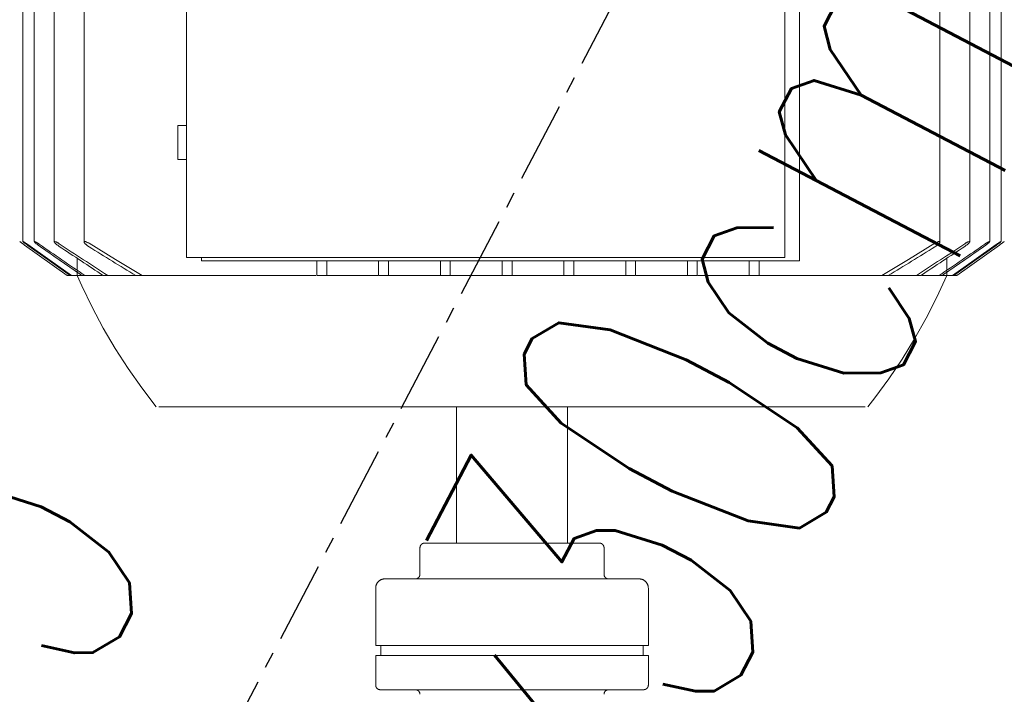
# Model space of a CAD drawing. Header units: millimetres. Extents: x -303 to 588072, y -379 to 357555.
# Tile 33 of 88: x 562927 to 562985, y 340272 to 340312. Entities that reach past the tile are written whole.
import ezdxf

# ---------------------------------------------------------------- set-up
doc = ezdxf.new("R2010")
doc.units = ezdxf.units.MM
doc.header["$LTSCALE"] = 0.15
doc.header["$MEASUREMENT"] = 0
doc.linetypes.add('CENTER', pattern=[50.8, 31.75, -6.35, 6.35, -6.35])
for name, color, linetype in [('3', 4, 'Continuous'), ('3_pompownia.K_IR', 7, 'Continuous'), ('RFD_3', 4, 'Continuous'), ('RFD_4', 6, 'CENTER')]:
    doc.layers.add(name, color=color, linetype=linetype)
doc.styles.add('txt3', font='simplex.shx', dxfattribs={"width": 0.75, "height": 20})

# ---------------------------------------------------------------- blocks, each defined once
blk = doc.blocks.new('rfrefrffff')
at = {"layer": '3_pompownia.K_IR', "color": 254, "linetype": 'Continuous', "lineweight": 15}
for p, q in [((562927.502, 340358.98), (562927.502, 340298.983)), ((562928.167, 340358.985), (562928.167, 340298.978)), ((562929.338, 340358.993), (562929.338, 340298.97)), ((562931.087, 340359.006), (562931.087, 340298.957)), ((562981.307, 340298.957), (562981.307, 340359.006)), ((562983.056, 340298.97), (562983.056, 340358.993)), ((562984.227, 340298.978), (562984.227, 340358.985)), ((562984.892, 340298.983), (562984.892, 340358.98)), ((562937.097, 340322.542), (562937.097, 340298.042)), ((562972.197, 340298.042), (562972.197, 340322.542)), ((562973.074, 340322.742), (562973.074, 340297.842)), ((562937.097, 340305.792), (562936.597, 340305.792)), ((562936.597, 340305.792), (562936.597, 340303.792)), ((562936.597, 340303.792), (562937.097, 340303.792)), ((562927.598, 340298.776), (562930.097, 340296.992)), ((562982.297, 340296.992), (562984.795, 340298.776)), ((562930.677, 340298.005), (562930.677, 340296.992)), ((562937.097, 340298.042), (562972.197, 340298.042)), ((562937.974, 340298.042), (562937.974, 340297.842)), ((562973.074, 340297.842), (562937.974, 340297.842)), ((562944.742, 340297.841), (562944.742, 340296.992)), ((562945.322, 340296.992), (562945.322, 340297.842)), ((562948.367, 340297.841), (562948.367, 340296.992)), ((562948.947, 340297.842), (562948.947, 340296.992)), ((562951.992, 340296.992), (562951.992, 340297.842)), ((562952.572, 340297.842), (562952.572, 340296.992)), ((562955.617, 340296.992), (562955.617, 340297.842)), ((562956.197, 340297.842), (562956.197, 340296.992)), ((562959.242, 340296.992), (562959.242, 340297.842)), ((562959.822, 340297.842), (562959.822, 340296.992)), ((562962.867, 340296.992), (562962.867, 340297.842)), ((562963.447, 340297.841), (562963.447, 340296.992)), ((562966.492, 340297.842), (562966.492, 340296.992)), ((562967.072, 340296.992), (562967.072, 340297.841)), ((562970.117, 340297.829), (562970.117, 340296.992)), ((562981.717, 340296.992), (562981.717, 340298.005)), ((562930.275, 340296.992), (562930.097, 340296.992)), ((562930.275, 340296.992), (562930.35, 340296.992)), ((562930.914, 340296.992), (562930.35, 340296.992)), ((562930.963, 340296.992), (562931.124, 340296.992)), ((562931.791, 340296.992), (562931.124, 340296.992)), ((562932.154, 340296.992), (562931.732, 340296.992)), ((562932.213, 340296.992), (562932.47, 340296.992)), ((562933.257, 340296.992), (562932.47, 340296.992)), ((562934.096, 340296.992), (562933.136, 340296.992)), ((562934.119, 340296.992), (562934.495, 340296.992)), ((562935.36, 340296.992), (562934.495, 340296.992)), ((562944.694, 340296.992), (562935.251, 340296.992)), ((562944.742, 340296.992), (562945.322, 340296.992)), ((562948.324, 340296.992), (562945.296, 340296.992)), ((562948.367, 340296.992), (562948.947, 340296.992)), ((562951.98, 340296.992), (562948.907, 340296.992)), ((562951.992, 340296.992), (562952.572, 340296.992)), ((562955.613, 340296.992), (562952.558, 340296.992)), ((562955.617, 340296.992), (562956.197, 340296.992)), ((562959.257, 340296.992), (562956.197, 340296.992)), ((562959.242, 340296.992), (562959.822, 340296.992)), ((562962.899, 340296.992), (562959.836, 340296.992)), ((562962.867, 340296.992), (562963.447, 340296.992)), ((562966.495, 340296.992), (562963.487, 340296.992)), ((562966.492, 340296.992), (562967.072, 340296.992)), ((562970.169, 340296.992), (562967.097, 340296.992)), ((562970.117, 340296.992), (562970.697, 340296.992)), ((562977.091, 340296.992), (562970.725, 340296.992)), ((562977.898, 340296.992), (562976.98, 340296.992)), ((562977.898, 340296.992), (562978.275, 340296.992)), ((562979.258, 340296.992), (562978.298, 340296.992)), ((562979.923, 340296.992), (562979.137, 340296.992)), ((562979.923, 340296.992), (562980.181, 340296.992)), ((562980.661, 340296.992), (562980.249, 340296.992)), ((562981.27, 340296.992), (562980.603, 340296.992)), ((562981.27, 340296.992), (562981.43, 340296.992)), ((562982.044, 340296.992), (562981.48, 340296.992)), ((562982.044, 340296.992), (562982.119, 340296.992)), ((562982.297, 340296.992), (562982.119, 340296.992)), ((562956.197, 340289.292), (562935.469, 340289.292)), ((562952.947, 340289.292), (562952.947, 340281.288)), ((562976.925, 340289.292), (562956.197, 340289.292)), ((562959.447, 340281.287), (562959.447, 340289.292)), ((562950.797, 340281.022), (562950.797, 340279.462)), ((562961.597, 340279.462), (562961.597, 340281.022)), ((562948.197, 340278.652), (562948.197, 340275.292)), ((562964.197, 340275.292), (562964.197, 340278.652)), ((562956.197, 340275.292), (562948.197, 340275.292)), ((562948.497, 340275.292), (562948.497, 340274.692)), ((562964.197, 340275.292), (562956.197, 340275.292)), ((562963.897, 340274.692), (562963.897, 340275.292)), ((562948.197, 340274.692), (562948.197, 340272.962)), ((562956.197, 340274.692), (562948.197, 340274.692)), ((562964.197, 340274.692), (562956.197, 340274.692)), ((562964.197, 340272.962), (562964.197, 340274.692))]:
    blk.add_line(p, q, dxfattribs=at)
at = {"layer": '3_pompownia.K_IR', "color": 254, "linetype": 'Continuous', "lineweight": 15, "flags": 128}
for points in [[(562927.314, 340298.981), (562927.308, 340298.984), (562927.31, 340298.983), (562927.314, 340298.98), (562927.33, 340298.968), (562927.341, 340298.96), (562927.355, 340298.951), (562927.37, 340298.94), (562927.386, 340298.928), (562927.404, 340298.915), (562927.423, 340298.901), (562927.443, 340298.887), (562927.464, 340298.872), (562927.485, 340298.857), (562927.507, 340298.841), (562927.553, 340298.809), (562927.598, 340298.776)], [(562927.792, 340298.754), (562927.746, 340298.787), (562927.701, 340298.82), (562927.68, 340298.836), (562927.659, 340298.851), (562927.638, 340298.867), (562927.618, 340298.882), (562927.599, 340298.896), (562927.582, 340298.91), (562927.565, 340298.924), (562927.55, 340298.936), (562927.537, 340298.947), (562927.525, 340298.957), (562927.516, 340298.966), (562927.509, 340298.973), (562927.502, 340298.982), (562927.506, 340298.984), (562927.521, 340298.978), (562927.532, 340298.972), (562927.545, 340298.965), (562927.568, 340298.952), (562927.595, 340298.935), (562927.609, 340298.926), (562927.625, 340298.916), (562927.656, 340298.896), (562927.689, 340298.874), (562927.706, 340298.862), (562927.723, 340298.851), (562927.792, 340298.802)], [(562928.457, 340298.728), (562928.411, 340298.761), (562928.366, 340298.793), (562928.344, 340298.809), (562928.324, 340298.826), (562928.303, 340298.842), (562928.284, 340298.857), (562928.265, 340298.873), (562928.248, 340298.888), (562928.232, 340298.902), (562928.217, 340298.915), (562928.204, 340298.928), (562928.192, 340298.94), (562928.183, 340298.951), (562928.175, 340298.96), (562928.17, 340298.968), (562928.167, 340298.975), (562928.169, 340298.983), (562928.183, 340298.983), (562928.193, 340298.981), (562928.206, 340298.976), (562928.221, 340298.97), (562928.238, 340298.962), (562928.256, 340298.953), (562928.276, 340298.942), (562928.297, 340298.931), (562928.318, 340298.918), (562928.341, 340298.904), (562928.364, 340298.89), (562928.387, 340298.876), (562928.41, 340298.861), (562928.457, 340298.829)], [(562929.628, 340298.702), (562929.582, 340298.734), (562929.537, 340298.766), (562929.515, 340298.782), (562929.494, 340298.799), (562929.474, 340298.815), (562929.455, 340298.831), (562929.437, 340298.847), (562929.42, 340298.863), (562929.404, 340298.878), (562929.389, 340298.892), (562929.376, 340298.906), (562929.365, 340298.92), (562929.355, 340298.933), (562929.347, 340298.944), (562929.342, 340298.954), (562929.339, 340298.963), (562929.338, 340298.971), (562929.34, 340298.977), (562929.344, 340298.981), (562929.351, 340298.984), (562929.373, 340298.983), (562929.405, 340298.974), (562929.423, 340298.967), (562929.443, 340298.959), (562929.464, 340298.949), (562929.487, 340298.938), (562929.509, 340298.926), (562929.533, 340298.913), (562929.557, 340298.9), (562929.58, 340298.886), (562929.628, 340298.855)], [(562931.377, 340298.675), (562931.285, 340298.738), (562931.263, 340298.754), (562931.242, 340298.771), (562931.222, 340298.787), (562931.203, 340298.803), (562931.185, 340298.82), (562931.169, 340298.836), (562931.153, 340298.852), (562931.139, 340298.867), (562931.126, 340298.882), (562931.115, 340298.897), (562931.105, 340298.911), (562931.097, 340298.923), (562931.092, 340298.936), (562931.088, 340298.947), (562931.087, 340298.957), (562931.088, 340298.966), (562931.092, 340298.973), (562931.098, 340298.978), (562931.119, 340298.984), (562931.149, 340298.982), (562931.168, 340298.978), (562931.188, 340298.973), (562931.209, 340298.965), (562931.232, 340298.956), (562931.255, 340298.946), (562931.279, 340298.935), (562931.304, 340298.923), (562931.328, 340298.91), (562931.377, 340298.881)], [(562931.377, 340298.881), (562932.932, 340297.93), (562934.495, 340296.992)], [(562977.898, 340296.992), (562979.462, 340297.93), (562981.017, 340298.881)], [(562981.017, 340298.881), (562981.065, 340298.91), (562981.09, 340298.923), (562981.114, 340298.935), (562981.138, 340298.946), (562981.162, 340298.956), (562981.184, 340298.965), (562981.206, 340298.973), (562981.226, 340298.978), (562981.244, 340298.982), (562981.275, 340298.984), (562981.296, 340298.978), (562981.302, 340298.973), (562981.306, 340298.966), (562981.307, 340298.957), (562981.306, 340298.947), (562981.302, 340298.936), (562981.296, 340298.923), (562981.289, 340298.911), (562981.279, 340298.897), (562981.268, 340298.882), (562981.255, 340298.867), (562981.241, 340298.852), (562981.225, 340298.836), (562981.208, 340298.82), (562981.19, 340298.803), (562981.171, 340298.787), (562981.151, 340298.771), (562981.131, 340298.754), (562981.109, 340298.738), (562981.064, 340298.706), (562981.017, 340298.675)], [(562982.766, 340298.855), (562982.813, 340298.886), (562982.837, 340298.9), (562982.861, 340298.913), (562982.884, 340298.926), (562982.907, 340298.938), (562982.929, 340298.949), (562982.95, 340298.959), (562982.97, 340298.967), (562982.989, 340298.974), (562983.02, 340298.983), (562983.042, 340298.984), (562983.05, 340298.981), (562983.054, 340298.977), (562983.056, 340298.971), (562983.055, 340298.963), (562983.052, 340298.954), (562983.046, 340298.944), (562983.039, 340298.933), (562983.029, 340298.92), (562983.017, 340298.906), (562983.004, 340298.893), (562982.99, 340298.878), (562982.974, 340298.863), (562982.957, 340298.847), (562982.939, 340298.831), (562982.919, 340298.815), (562982.899, 340298.799), (562982.879, 340298.782), (562982.857, 340298.766), (562982.812, 340298.734), (562982.766, 340298.702)], [(562983.937, 340298.829), (562983.983, 340298.861), (562984.007, 340298.876), (562984.03, 340298.89), (562984.053, 340298.904), (562984.075, 340298.918), (562984.097, 340298.931), (562984.118, 340298.942), (562984.137, 340298.953), (562984.156, 340298.962), (562984.173, 340298.97), (562984.188, 340298.976), (562984.2, 340298.981), (562984.211, 340298.983), (562984.224, 340298.983), (562984.227, 340298.975), (562984.224, 340298.968), (562984.219, 340298.96), (562984.211, 340298.951), (562984.201, 340298.94), (562984.19, 340298.928), (562984.177, 340298.915), (562984.162, 340298.902), (562984.146, 340298.888), (562984.128, 340298.873), (562984.11, 340298.857), (562984.09, 340298.842), (562984.07, 340298.826), (562984.049, 340298.809), (562984.028, 340298.793), (562983.983, 340298.761), (562983.937, 340298.728)], [(562984.602, 340298.802), (562984.648, 340298.835), (562984.693, 340298.866), (562984.716, 340298.881), (562984.738, 340298.896), (562984.759, 340298.91), (562984.779, 340298.923), (562984.799, 340298.935), (562984.817, 340298.946), (562984.834, 340298.957), (562984.849, 340298.965), (562984.862, 340298.972), (562984.873, 340298.978), (562984.888, 340298.984), (562984.892, 340298.982), (562984.89, 340298.978), (562984.885, 340298.973), (562984.878, 340298.966), (562984.868, 340298.957), (562984.857, 340298.947), (562984.843, 340298.936), (562984.828, 340298.924), (562984.812, 340298.91), (562984.794, 340298.896), (562984.775, 340298.882), (562984.756, 340298.867), (562984.735, 340298.851), (562984.714, 340298.836), (562984.692, 340298.82), (562984.647, 340298.787), (562984.602, 340298.754)], [(562984.795, 340298.776), (562984.841, 340298.809), (562984.886, 340298.841), (562984.908, 340298.857), (562984.93, 340298.872), (562984.95, 340298.887), (562984.97, 340298.901), (562984.99, 340298.915), (562985.007, 340298.928), (562985.024, 340298.94), (562985.039, 340298.951), (562985.052, 340298.96), (562985.064, 340298.968), (562985.073, 340298.975), (562985.08, 340298.98), (562985.085, 340298.984), (562985.08, 340298.981)], [(562927.792, 340298.802), (562929.071, 340297.897), (562930.35, 340296.992)], [(562930.275, 340296.992), (562929.033, 340297.873), (562927.792, 340298.754)], [(562982.044, 340296.992), (562983.323, 340297.897), (562984.602, 340298.802)], [(562984.602, 340298.754), (562983.36, 340297.873), (562982.119, 340296.992)], [(562970.697, 340297.841), (562970.697, 340296.992)], [(562935.317, 340289.292), (562934.472, 340290.398), (562933.673, 340291.537), (562932.92, 340292.708), (562932.214, 340293.908), (562931.556, 340295.134), (562930.949, 340296.387), (562930.677, 340296.992)], [(562981.717, 340296.992), (562981.133, 340295.728), (562980.499, 340294.489), (562979.816, 340293.276), (562979.085, 340292.091), (562978.308, 340290.937), (562977.485, 340289.814), (562977.077, 340289.292)], [(562950.797, 340281.022), (562950.797, 340281.032), (562950.798, 340281.043), (562950.799, 340281.054), (562950.8, 340281.065), (562950.802, 340281.075), (562950.805, 340281.086), (562950.807, 340281.096), (562950.811, 340281.106), (562950.814, 340281.117), (562950.818, 340281.127), (562950.823, 340281.137), (562950.827, 340281.146), (562950.833, 340281.156), (562950.838, 340281.165), (562950.844, 340281.174), (562950.85, 340281.183), (562950.857, 340281.191), (562950.864, 340281.2), (562950.871, 340281.208), (562950.879, 340281.215), (562950.887, 340281.223), (562950.895, 340281.23), (562950.903, 340281.236), (562950.912, 340281.243), (562950.921, 340281.249), (562950.93, 340281.254), (562950.94, 340281.26), (562950.949, 340281.265), (562950.959, 340281.269), (562950.969, 340281.273), (562950.979, 340281.277), (562950.989, 340281.28), (562951, 340281.283), (562951.01, 340281.286), (562951.021, 340281.288), (562951.032, 340281.289), (562951.042, 340281.29), (562951.053, 340281.291), (562951.064, 340281.292), (562951.067, 340281.292)], [(562951.067, 340281.292), (562951.071, 340281.292), (562951.083, 340281.292), (562951.104, 340281.292), (562951.132, 340281.292), (562951.169, 340281.292), (562951.214, 340281.292), (562951.267, 340281.292), (562951.327, 340281.292), (562951.396, 340281.292), (562951.472, 340281.292), (562951.555, 340281.292), (562951.647, 340281.292), (562951.745, 340281.292), (562951.85, 340281.292), (562951.963, 340281.292), (562952.082, 340281.292), (562952.208, 340281.292), (562952.34, 340281.292), (562952.478, 340281.292), (562952.623, 340281.292), (562952.773, 340281.292), (562952.928, 340281.292)], [(562956.197, 340281.292), (562955.992, 340281.292), (562955.787, 340281.292), (562955.583, 340281.292), (562955.38, 340281.292), (562955.178, 340281.292), (562954.977, 340281.292), (562954.779, 340281.292), (562954.583, 340281.292), (562954.39, 340281.292), (562954.199, 340281.292), (562954.012, 340281.292), (562953.828, 340281.292), (562953.648, 340281.292), (562953.472, 340281.292), (562953.3, 340281.292), (562953.133, 340281.292), (562952.971, 340281.292), (562952.814, 340281.292), (562952.663, 340281.292), (562952.517, 340281.292), (562952.377, 340281.292), (562952.243, 340281.292), (562952.115, 340281.292), (562951.994, 340281.292), (562951.88, 340281.292), (562951.773, 340281.292), (562951.672, 340281.292), (562951.579, 340281.292), (562951.494, 340281.292), (562951.415, 340281.292), (562951.345, 340281.292), (562951.282, 340281.292), (562951.227, 340281.292), (562951.18, 340281.292), (562951.141, 340281.292), (562951.111, 340281.292), (562951.088, 340281.292), (562951.073, 340281.292), (562951.067, 340281.292)], [(562961.327, 340281.292), (562961.323, 340281.292), (562961.31, 340281.292), (562961.29, 340281.292), (562961.261, 340281.292), (562961.225, 340281.292), (562961.18, 340281.292), (562961.127, 340281.292), (562961.066, 340281.292), (562960.998, 340281.292), (562960.922, 340281.292), (562960.838, 340281.292), (562960.747, 340281.292), (562960.649, 340281.292), (562960.543, 340281.292), (562960.431, 340281.292), (562960.312, 340281.292), (562960.186, 340281.292), (562960.054, 340281.292), (562959.915, 340281.292), (562959.771, 340281.292), (562959.621, 340281.292), (562959.465, 340281.292), (562959.305, 340281.292), (562959.139, 340281.292), (562958.969, 340281.292), (562958.794, 340281.292), (562958.615, 340281.292), (562958.432, 340281.292), (562958.245, 340281.292), (562958.056, 340281.292), (562957.863, 340281.292), (562957.668, 340281.292), (562957.47, 340281.292), (562957.27, 340281.292), (562957.069, 340281.292), (562956.866, 340281.292), (562956.662, 340281.292), (562956.457, 340281.292), (562956.252, 340281.292), (562956.197, 340281.292)], [(562959.447, 340281.292), (562959.579, 340281.292), (562959.731, 340281.292), (562959.877, 340281.292), (562960.017, 340281.292), (562960.151, 340281.292), (562960.278, 340281.292), (562960.399, 340281.292), (562960.514, 340281.292), (562960.621, 340281.292), (562960.721, 340281.292), (562960.814, 340281.292), (562960.9, 340281.292), (562960.978, 340281.292), (562961.049, 340281.292), (562961.111, 340281.292), (562961.166, 340281.292), (562961.213, 340281.292), (562961.252, 340281.292), (562961.283, 340281.292), (562961.306, 340281.292), (562961.32, 340281.292), (562961.327, 340281.292)], [(562961.327, 340281.292), (562961.338, 340281.291), (562961.348, 340281.291), (562961.359, 340281.29), (562961.37, 340281.288), (562961.38, 340281.286), (562961.391, 340281.284), (562961.401, 340281.281), (562961.412, 340281.278), (562961.422, 340281.274), (562961.432, 340281.27), (562961.442, 340281.266), (562961.452, 340281.261), (562961.461, 340281.256), (562961.47, 340281.25), (562961.479, 340281.244), (562961.488, 340281.238), (562961.497, 340281.231), (562961.505, 340281.225), (562961.513, 340281.217), (562961.521, 340281.21), (562961.528, 340281.202), (562961.535, 340281.194), (562961.542, 340281.185), (562961.548, 340281.176), (562961.554, 340281.167), (562961.56, 340281.158), (562961.565, 340281.149), (562961.57, 340281.139), (562961.574, 340281.129), (562961.578, 340281.119), (562961.582, 340281.109), (562961.585, 340281.099), (562961.588, 340281.089), (562961.591, 340281.078), (562961.593, 340281.067), (562961.595, 340281.057), (562961.596, 340281.046), (562961.596, 340281.035), (562961.597, 340281.024), (562961.597, 340281.022)], [(562948.197, 340278.652), (562948.197, 340278.673), (562948.199, 340278.695), (562948.201, 340278.716), (562948.204, 340278.738), (562948.208, 340278.759), (562948.212, 340278.78), (562948.218, 340278.801), (562948.224, 340278.821), (562948.231, 340278.842), (562948.239, 340278.862), (562948.248, 340278.882), (562948.258, 340278.901), (562948.268, 340278.92), (562948.279, 340278.938), (562948.291, 340278.956), (562948.304, 340278.974), (562948.317, 340278.991), (562948.331, 340279.008), (562948.345, 340279.024), (562948.361, 340279.039), (562948.376, 340279.054), (562948.393, 340279.068), (562948.41, 340279.081), (562948.427, 340279.094), (562948.445, 340279.106), (562948.463, 340279.117), (562948.482, 340279.128), (562948.502, 340279.138), (562948.521, 340279.147), (562948.541, 340279.155), (562948.561, 340279.162), (562948.582, 340279.169), (562948.603, 340279.175), (562948.624, 340279.18), (562948.645, 340279.184), (562948.666, 340279.187), (562948.688, 340279.189), (562948.709, 340279.191), (562948.731, 340279.192), (562948.737, 340279.192)], [(562948.737, 340279.192), (562948.743, 340279.192), (562948.761, 340279.192), (562948.79, 340279.192), (562948.832, 340279.192), (562948.886, 340279.192), (562948.951, 340279.192), (562949.027, 340279.192), (562949.116, 340279.192), (562949.215, 340279.192), (562949.326, 340279.192), (562949.447, 340279.192), (562949.58, 340279.192), (562949.723, 340279.192), (562949.876, 340279.192), (562950.04, 340279.192), (562950.213, 340279.192), (562950.396, 340279.192), (562950.588, 340279.192), (562950.669, 340279.192)], [(562956.197, 340279.192), (562955.899, 340279.192), (562955.601, 340279.192), (562955.304, 340279.192), (562955.008, 340279.192), (562954.715, 340279.192), (562954.424, 340279.192), (562954.135, 340279.192), (562953.85, 340279.192), (562953.569, 340279.192), (562953.292, 340279.192), (562953.019, 340279.192), (562952.752, 340279.192), (562952.49, 340279.192), (562952.234, 340279.192), (562951.985, 340279.192), (562951.742, 340279.192), (562951.506, 340279.192), (562951.278, 340279.192), (562951.057, 340279.192), (562950.845, 340279.192), (562950.642, 340279.192), (562950.447, 340279.192), (562950.262, 340279.192), (562950.086, 340279.192), (562949.919, 340279.192), (562949.763, 340279.192), (562949.617, 340279.192), (562949.482, 340279.192), (562949.357, 340279.192), (562949.244, 340279.192), (562949.141, 340279.192), (562949.05, 340279.192), (562948.97, 340279.192), (562948.902, 340279.192), (562948.845, 340279.192), (562948.801, 340279.192), (562948.768, 340279.192), (562948.746, 340279.192), (562948.737, 340279.192)], [(562950.527, 340279.192), (562950.538, 340279.192), (562950.548, 340279.192), (562950.559, 340279.193), (562950.57, 340279.195), (562950.58, 340279.197), (562950.591, 340279.199), (562950.601, 340279.202), (562950.612, 340279.205), (562950.622, 340279.209), (562950.632, 340279.213), (562950.642, 340279.217), (562950.652, 340279.222), (562950.661, 340279.227), (562950.67, 340279.233), (562950.679, 340279.239), (562950.688, 340279.245), (562950.697, 340279.252), (562950.705, 340279.259), (562950.713, 340279.266), (562950.721, 340279.273), (562950.728, 340279.281), (562950.735, 340279.29), (562950.742, 340279.298), (562950.748, 340279.307), (562950.754, 340279.316), (562950.76, 340279.325), (562950.765, 340279.334), (562950.77, 340279.344), (562950.774, 340279.354), (562950.778, 340279.364), (562950.782, 340279.374), (562950.785, 340279.384), (562950.788, 340279.395), (562950.791, 340279.405), (562950.793, 340279.416), (562950.795, 340279.426), (562950.796, 340279.437), (562950.796, 340279.448), (562950.797, 340279.459), (562950.797, 340279.462)], [(562951.218, 340279.192), (562951.444, 340279.192), (562951.677, 340279.192), (562951.764, 340279.192)], [(562963.657, 340279.192), (562963.651, 340279.192), (562963.633, 340279.192), (562963.603, 340279.192), (562963.562, 340279.192), (562963.508, 340279.192), (562963.443, 340279.192), (562963.366, 340279.192), (562963.278, 340279.192), (562963.179, 340279.192), (562963.068, 340279.192), (562962.946, 340279.192), (562962.814, 340279.192), (562962.671, 340279.192), (562962.517, 340279.192), (562962.354, 340279.192), (562962.18, 340279.192), (562961.998, 340279.192), (562961.805, 340279.192), (562961.604, 340279.192), (562961.394, 340279.192), (562961.176, 340279.192), (562960.95, 340279.192), (562960.716, 340279.192), (562960.475, 340279.192), (562960.227, 340279.192), (562959.973, 340279.192), (562959.713, 340279.192), (562959.447, 340279.192), (562959.176, 340279.192), (562958.9, 340279.192), (562958.62, 340279.192), (562958.336, 340279.192), (562958.048, 340279.192), (562957.758, 340279.192), (562957.465, 340279.192), (562957.17, 340279.192), (562956.873, 340279.192), (562956.576, 340279.192), (562956.277, 340279.192), (562956.197, 340279.192)], [(562961.177, 340279.192), (562961.336, 340279.192), (562961.548, 340279.192), (562961.752, 340279.192), (562961.947, 340279.192), (562962.132, 340279.192), (562962.308, 340279.192), (562962.474, 340279.192), (562962.63, 340279.192), (562962.776, 340279.192), (562962.912, 340279.192), (562963.036, 340279.192), (562963.15, 340279.192), (562963.252, 340279.192), (562963.344, 340279.192), (562963.423, 340279.192), (562963.492, 340279.192), (562963.548, 340279.192), (562963.593, 340279.192), (562963.626, 340279.192), (562963.647, 340279.192), (562963.656, 340279.192)], [(562961.597, 340279.462), (562961.597, 340279.451), (562961.598, 340279.44), (562961.599, 340279.429), (562961.6, 340279.419), (562961.602, 340279.408), (562961.605, 340279.397), (562961.607, 340279.387), (562961.611, 340279.377), (562961.614, 340279.366), (562961.618, 340279.356), (562961.623, 340279.347), (562961.627, 340279.337), (562961.633, 340279.327), (562961.638, 340279.318), (562961.644, 340279.309), (562961.65, 340279.3), (562961.657, 340279.292), (562961.664, 340279.284), (562961.671, 340279.276), (562961.679, 340279.268), (562961.687, 340279.26), (562961.695, 340279.253), (562961.703, 340279.247), (562961.712, 340279.24), (562961.721, 340279.234), (562961.73, 340279.229), (562961.74, 340279.223), (562961.749, 340279.219), (562961.759, 340279.214), (562961.769, 340279.21), (562961.779, 340279.206), (562961.789, 340279.203), (562961.8, 340279.2), (562961.81, 340279.198), (562961.821, 340279.195), (562961.832, 340279.194), (562961.842, 340279.193), (562961.853, 340279.192), (562961.864, 340279.192), (562961.867, 340279.192)], [(562963.657, 340279.192), (562963.678, 340279.191), (562963.7, 340279.19), (562963.721, 340279.188), (562963.743, 340279.185), (562963.764, 340279.181), (562963.785, 340279.176), (562963.806, 340279.171), (562963.827, 340279.164), (562963.847, 340279.157), (562963.867, 340279.149), (562963.887, 340279.14), (562963.906, 340279.131), (562963.925, 340279.12), (562963.944, 340279.109), (562963.962, 340279.097), (562963.979, 340279.085), (562963.996, 340279.071), (562964.013, 340279.058), (562964.029, 340279.043), (562964.044, 340279.028), (562964.059, 340279.012), (562964.073, 340278.996), (562964.086, 340278.979), (562964.099, 340278.961), (562964.111, 340278.943), (562964.123, 340278.925), (562964.133, 340278.906), (562964.143, 340278.887), (562964.152, 340278.867), (562964.16, 340278.847), (562964.168, 340278.827), (562964.174, 340278.806), (562964.18, 340278.786), (562964.185, 340278.765), (562964.189, 340278.743), (562964.192, 340278.722), (562964.195, 340278.701), (562964.196, 340278.679), (562964.197, 340278.657), (562964.197, 340278.652)], [(562948.467, 340272.692), (562948.456, 340272.692), (562948.445, 340272.692), (562948.435, 340272.693), (562948.424, 340272.695), (562948.413, 340272.697), (562948.403, 340272.699), (562948.392, 340272.702), (562948.382, 340272.705), (562948.372, 340272.709), (562948.362, 340272.713), (562948.352, 340272.717), (562948.342, 340272.722), (562948.333, 340272.727), (562948.323, 340272.733), (562948.314, 340272.739), (562948.306, 340272.745), (562948.297, 340272.752), (562948.289, 340272.759), (562948.281, 340272.766), (562948.273, 340272.773), (562948.266, 340272.781), (562948.259, 340272.79), (562948.252, 340272.798), (562948.246, 340272.807), (562948.24, 340272.816), (562948.234, 340272.825), (562948.229, 340272.834), (562948.224, 340272.844), (562948.219, 340272.854), (562948.215, 340272.864), (562948.211, 340272.874), (562948.208, 340272.884), (562948.205, 340272.895), (562948.203, 340272.905), (562948.201, 340272.916), (562948.199, 340272.926), (562948.198, 340272.937), (562948.197, 340272.948), (562948.197, 340272.959), (562948.197, 340272.962)], [(562964.197, 340272.962), (562964.197, 340272.951), (562964.196, 340272.94), (562964.195, 340272.929), (562964.193, 340272.919), (562964.191, 340272.908), (562964.189, 340272.897), (562964.186, 340272.887), (562964.183, 340272.877), (562964.18, 340272.866), (562964.176, 340272.856), (562964.171, 340272.847), (562964.166, 340272.837), (562964.161, 340272.827), (562964.156, 340272.818), (562964.15, 340272.809), (562964.143, 340272.8), (562964.137, 340272.792), (562964.13, 340272.784), (562964.123, 340272.776), (562964.115, 340272.768), (562964.107, 340272.76), (562964.099, 340272.753), (562964.09, 340272.747), (562964.082, 340272.74), (562964.073, 340272.734), (562964.064, 340272.729), (562964.054, 340272.723), (562964.044, 340272.719), (562964.035, 340272.714), (562964.025, 340272.71), (562964.015, 340272.706), (562964.004, 340272.703), (562963.994, 340272.7), (562963.983, 340272.698), (562963.973, 340272.695), (562963.962, 340272.694), (562963.951, 340272.693), (562963.941, 340272.692), (562963.93, 340272.692), (562963.927, 340272.692)], [(562948.467, 340272.692), (562948.473, 340272.692), (562948.492, 340272.692), (562948.522, 340272.692), (562948.566, 340272.692), (562948.621, 340272.692), (562948.688, 340272.692), (562948.768, 340272.692), (562948.859, 340272.692), (562948.962, 340272.692), (562949.077, 340272.692), (562949.203, 340272.692), (562949.34, 340272.692), (562949.489, 340272.692), (562949.648, 340272.692), (562949.817, 340272.692), (562949.997, 340272.692), (562950.186, 340272.692), (562950.385, 340272.692), (562950.594, 340272.692), (562950.811, 340272.692), (562951.037, 340272.692), (562951.272, 340272.692), (562951.514, 340272.692), (562951.764, 340272.692), (562952.02, 340272.692), (562952.284, 340272.692), (562952.553, 340272.692), (562952.829, 340272.692), (562953.11, 340272.692), (562953.396, 340272.692), (562953.686, 340272.692), (562953.981, 340272.692), (562954.278, 340272.692), (562954.579, 340272.692), (562954.883, 340272.692), (562955.189, 340272.692), (562955.496, 340272.692), (562955.804, 340272.692), (562956.113, 340272.692), (562956.197, 340272.692)], [(562950.652, 340272.692), (562950.441, 340272.692), (562950.239, 340272.692), (562950.047, 340272.692), (562949.864, 340272.692), (562949.692, 340272.692), (562949.53, 340272.692), (562949.379, 340272.692), (562949.239, 340272.692), (562949.11, 340272.692), (562948.992, 340272.692), (562948.886, 340272.692), (562948.791, 340272.692), (562948.709, 340272.692), (562948.638, 340272.692), (562948.579, 340272.692), (562948.533, 340272.692), (562948.499, 340272.692), (562948.477, 340272.692), (562948.467, 340272.692)], [(562950.797, 340272.422), (562950.797, 340272.432), (562950.796, 340272.443), (562950.795, 340272.454), (562950.793, 340272.465), (562950.791, 340272.475), (562950.789, 340272.486), (562950.786, 340272.496), (562950.783, 340272.506), (562950.78, 340272.517), (562950.776, 340272.527), (562950.771, 340272.537), (562950.766, 340272.546), (562950.761, 340272.556), (562950.756, 340272.565), (562950.75, 340272.574), (562950.743, 340272.583), (562950.737, 340272.591), (562950.73, 340272.6), (562950.723, 340272.608), (562950.715, 340272.615), (562950.707, 340272.623), (562950.699, 340272.63), (562950.69, 340272.636), (562950.682, 340272.643), (562950.673, 340272.649), (562950.664, 340272.654), (562950.654, 340272.66), (562950.644, 340272.665), (562950.635, 340272.669), (562950.625, 340272.673), (562950.615, 340272.677), (562950.604, 340272.68), (562950.594, 340272.683), (562950.583, 340272.686), (562950.573, 340272.688), (562950.562, 340272.689), (562950.551, 340272.69), (562950.541, 340272.691), (562950.53, 340272.692), (562950.527, 340272.692)], [(562956.197, 340272.692), (562956.506, 340272.692), (562956.815, 340272.692), (562957.122, 340272.692), (562957.428, 340272.692), (562957.733, 340272.692), (562958.034, 340272.692), (562958.333, 340272.692), (562958.628, 340272.692), (562958.92, 340272.692), (562959.207, 340272.692), (562959.489, 340272.692), (562959.766, 340272.692), (562960.038, 340272.692), (562960.303, 340272.692), (562960.562, 340272.692), (562960.813, 340272.692), (562961.057, 340272.692), (562961.294, 340272.692), (562961.522, 340272.692), (562961.742, 340272.692), (562961.953, 340272.692), (562962.155, 340272.692), (562962.347, 340272.692), (562962.529, 340272.692), (562962.701, 340272.692), (562962.863, 340272.692), (562963.014, 340272.692), (562963.155, 340272.692), (562963.284, 340272.692), (562963.401, 340272.692), (562963.508, 340272.692), (562963.602, 340272.692), (562963.685, 340272.692), (562963.756, 340272.692), (562963.814, 340272.692), (562963.861, 340272.692), (562963.895, 340272.692), (562963.917, 340272.692), (562963.926, 340272.692)], [(562961.867, 340272.692), (562961.856, 340272.691), (562961.845, 340272.691), (562961.835, 340272.69), (562961.824, 340272.688), (562961.813, 340272.686), (562961.803, 340272.684), (562961.792, 340272.681), (562961.782, 340272.678), (562961.772, 340272.674), (562961.762, 340272.67), (562961.752, 340272.666), (562961.742, 340272.661), (562961.733, 340272.656), (562961.723, 340272.65), (562961.714, 340272.644), (562961.706, 340272.638), (562961.697, 340272.631), (562961.689, 340272.625), (562961.681, 340272.617), (562961.673, 340272.61), (562961.666, 340272.602), (562961.659, 340272.594), (562961.652, 340272.585), (562961.646, 340272.576), (562961.64, 340272.567), (562961.634, 340272.558), (562961.629, 340272.549), (562961.624, 340272.539), (562961.619, 340272.529), (562961.615, 340272.519), (562961.611, 340272.509), (562961.608, 340272.499), (562961.605, 340272.489), (562961.603, 340272.478), (562961.601, 340272.467), (562961.599, 340272.457), (562961.598, 340272.446), (562961.597, 340272.435), (562961.597, 340272.424), (562961.597, 340272.422)], [(562963.927, 340272.692), (562963.921, 340272.692), (562963.902, 340272.692), (562963.871, 340272.692), (562963.828, 340272.692), (562963.773, 340272.692), (562963.705, 340272.692), (562963.626, 340272.692), (562963.534, 340272.692), (562963.431, 340272.692), (562963.317, 340272.692), (562963.191, 340272.692), (562963.053, 340272.692), (562962.905, 340272.692), (562962.746, 340272.692), (562962.577, 340272.692), (562962.397, 340272.692), (562962.207, 340272.692), (562962.008, 340272.692), (562961.8, 340272.692), (562961.725, 340272.692)]]:
    blk.add_lwpolyline(points, dxfattribs=at)
at = {"layer": '3_pompownia.K_IR', "color": 254, "linetype": 'Continuous', "lineweight": 15}
for centre, radius, start, end in [((563483.979, 341102.553), 977.025, 235.34832, 235.538253), ((563158.725, 340645.27), 415.318, 236.5219, 236.9908), ((562753.669, 340645.27), 415.318, 303.0092, 303.4781), ((562428.414, 341102.553), 977.025, 304.461747, 304.65168), ((563585.631, 341244.877), 1151.988, 235.217031, 235.368699), ((563185.78, 340683.172), 461.987, 236.32656, 236.71098), ((563056.426, 340499.259), 236.371, 238.05957, 238.83951), ((562855.968, 340499.259), 236.371, 301.16049, 301.94043), ((562726.613, 340683.172), 461.987, 303.28902, 303.67344), ((562326.763, 341244.877), 1151.988, 304.631301, 304.782969)]:
    blk.add_arc(centre, radius, start, end, dxfattribs=at)

msp = doc.modelspace()

# ---------------------------------------------------------------- linework, layer by layer
at = {"layer": 'RFD_4'}
msp.add_line((562900.197, 340194.692), (563010.197, 340404.692), dxfattribs=at)

# ---------------------------------------------------------------- block references
at = {"layer": 'RFD_3', "color": 3}
msp.add_blockref('rfrefrffff', (0, 0), dxfattribs=at)

# ---------------------------------------------------------------- texts
at = {"layer": '3', "color": 4, "insert": (562907.332, 340212.107, 40), "char_height": 20, "attachment_point": 4, "rotation": 62.35424, "style": 'txt3'}
msp.add_mtext('{\\A1;\\W0.80000x;poz. F-3}\\P{\\A1;\\W0.80000x;210x110x30cm}', dxfattribs=at)

doc.saveas('drawing.dxf')
